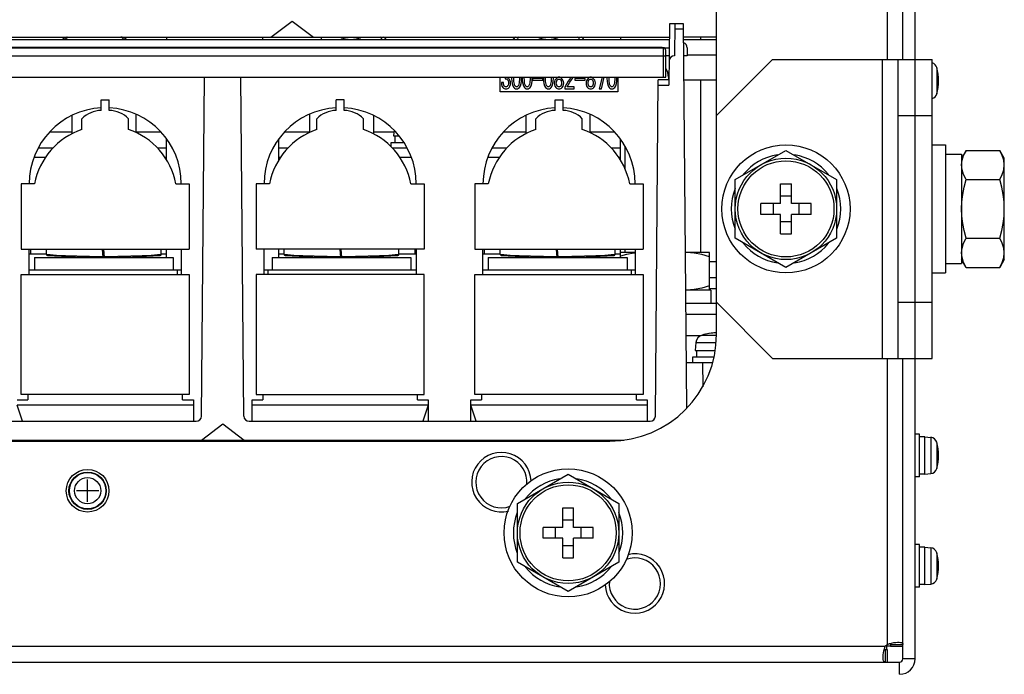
# Model space of a CAD drawing. Extents: x 33 to 410, y 33 to 287.
# Tile 14 of 90: x 99 to 117, y 62 to 74. Entities that reach past the tile are written whole.
import ezdxf

# ---------------------------------------------------------------- set-up
doc = ezdxf.new("R2010")
doc.units = 0
doc.header["$LTSCALE"] = 23.1
doc.linetypes.add('HIDDEN', pattern=[0.2, 0.1, -0.1])
for name, color, linetype in [('ALL_AXIS', 7, 'CONTINUOUS'), ('ALL_CURVE', 7, 'CONTINUOUS'), ('ALL_FEATURES', 7, 'CONTINUOUS'), ('DEFAULT_2', 8, 'HIDDEN')]:
    doc.layers.add(name, color=color, linetype=linetype)

msp = doc.modelspace()

# ---------------------------------------------------------------- linework, layer by layer
at = {"layer": 'ALL_AXIS', "color": 7, "linetype": 'CONTINUOUS'}
for p, q in [((84.449, 73.732), (110.949, 73.732)), ((110.949, 73.732), (110.949, 73.722)), ((105.928, 72.176), (105.919, 72.072)), ((106.115, 71.942), (105.869, 71.942)), ((105.869, 71.942), (105.869, 71.868)), ((105.919, 72.072), (106.02, 72.072)), ((105.944, 72.072), (105.944, 71.942)), ((112.319, 71.25), (113.269, 71.799)), ((113.269, 71.799), (114.219, 71.25)), ((116.009, 71.902), (116.259, 71.902)), ((116.259, 71.902), (116.259, 69.502)), ((116.644, 71.799), (116.559, 71.652)), ((116.644, 71.799), (117.274, 71.799)), ((117.359, 71.652), (117.274, 71.799)), ((116.259, 71.727), (116.559, 71.727)), ((116.559, 71.727), (116.559, 69.677)), ((117.359, 71.525), (117.349, 71.614)), ((117.359, 69.752), (117.359, 71.652)), ((112.319, 70.153), (112.319, 71.25)), ((114.219, 71.25), (114.219, 70.153)), ((116.644, 71.25), (117.274, 71.25)), ((113.269, 69.605), (112.319, 70.153)), ((114.219, 70.153), (113.269, 69.605)), ((116.644, 70.153), (117.274, 70.153)), ((99.119, 69.947), (99.119, 69.862)), ((106.319, 69.947), (106.319, 69.862)), ((107.619, 69.947), (107.619, 69.862)), ((110.444, 69.882), (110.169, 69.882)), ((111.414, 69.882), (111.388, 69.88)), ((111.839, 69.882), (111.388, 69.882)), ((111.839, 69.182), (111.839, 69.882)), ((116.644, 69.605), (116.559, 69.752)), ((117.359, 69.752), (117.274, 69.605)), ((117.349, 69.79), (117.359, 69.879)), ((116.259, 69.677), (116.559, 69.677)), ((116.644, 69.605), (116.597, 69.699)), ((116.644, 69.605), (117.274, 69.605)), ((116.009, 69.502), (116.259, 69.502)), ((111.864, 69.182), (111.394, 69.182)), ((111.864, 69.182), (111.864, 68.932)), ((111.969, 68.932), (111.396, 68.932)), ((111.582, 68.198), (111.569, 68.052)), ((111.921, 67.922), (111.519, 67.922)), ((111.519, 67.922), (111.519, 67.822)), ((111.569, 68.052), (111.944, 68.052)), ((111.594, 68.052), (111.594, 67.922)), ((115.769, 66.482), (115.689, 66.482)), ((115.769, 65.682), (115.769, 66.482)), ((115.869, 66.432), (115.769, 66.432)), ((115.869, 66.432), (115.981, 66.422)), ((115.869, 65.732), (115.869, 66.432)), ((108.239, 65.18), (109.189, 65.729)), ((109.189, 65.729), (110.139, 65.18)), ((115.769, 65.682), (115.689, 65.682)), ((115.869, 65.732), (115.769, 65.732)), ((115.869, 65.732), (115.981, 65.742)), ((108.239, 64.083), (108.239, 65.18)), ((110.139, 65.18), (110.139, 64.083)), ((115.769, 64.412), (115.689, 64.412)), ((115.769, 63.612), (115.769, 64.412)), ((115.869, 64.362), (115.769, 64.362)), ((115.869, 64.362), (115.981, 64.352)), ((115.869, 63.662), (115.869, 64.362)), ((109.189, 63.535), (108.239, 64.083)), ((110.139, 64.083), (109.189, 63.535)), ((115.869, 63.662), (115.769, 63.662)), ((115.869, 63.662), (115.981, 63.672)), ((115.769, 63.612), (115.689, 63.612))]:
    msp.add_line(p, q, dxfattribs=at)
at = {"layer": 'ALL_AXIS', "color": 9, "linetype": 'CONTINUOUS'}
for p, q in [((116.095, 73.348), (116.095, 72.856)), ((111.698, 68.338), (111.968, 68.338)), ((111.582, 68.198), (111.961, 68.198)), ((115.981, 66.422), (115.981, 65.742)), ((116.095, 66.328), (116.095, 65.836)), ((115.981, 64.352), (115.981, 63.672)), ((116.095, 64.258), (116.095, 63.766))]:
    msp.add_line(p, q, dxfattribs=at)
at = {"layer": 'ALL_AXIS', "color": 7, "linetype": 'CONTINUOUS'}
for points in [[(116.559, 71.525), (116.569, 71.614), (116.597, 71.705), (116.644, 71.799)], [(117.349, 71.614), (117.321, 71.705), (117.274, 71.799)], [(116.644, 71.25), (116.597, 71.345), (116.569, 71.435), (116.559, 71.525)], [(117.274, 71.25), (117.321, 71.345), (117.349, 71.435), (117.359, 71.525)], [(116.559, 70.702), (116.565, 70.837), (116.581, 70.973), (116.607, 71.109), (116.644, 71.25)], [(117.359, 70.702), (117.354, 70.837), (117.337, 70.973), (117.311, 71.109), (117.274, 71.25)], [(116.644, 70.153), (116.607, 70.295), (116.581, 70.431), (116.565, 70.567), (116.559, 70.702)], [(117.274, 70.153), (117.311, 70.295), (117.337, 70.431), (117.354, 70.567), (117.359, 70.702)], [(116.559, 69.879), (116.569, 69.969), (116.597, 70.059), (116.644, 70.153)], [(117.359, 69.879), (117.349, 69.969), (117.321, 70.059), (117.274, 70.153)], [(110.444, 69.875), (110.425, 69.873), (110.285, 69.848), (110.169, 69.815)], [(111.839, 69.806), (111.693, 69.848), (111.553, 69.873), (111.414, 69.882)], [(116.597, 69.699), (116.569, 69.79), (116.559, 69.879)], [(117.274, 69.605), (117.321, 69.699), (117.349, 69.79)], [(111.839, 69.258), (111.693, 69.216), (111.553, 69.191), (111.414, 69.182)]]:
    msp.add_lwpolyline(points, dxfattribs=at)
for centre, radius in [((113.269, 70.702), 1.2), ((113.269, 70.702), 0.95), ((100.189, 65.422), 0.4), ((100.189, 65.422), 0.35), ((109.189, 64.632), 1.2), ((109.189, 64.632), 0.95)]:
    msp.add_circle(centre, radius, dxfattribs=at)
at = {"layer": 'ALL_AXIS', "color": 9, "linetype": 'CONTINUOUS'}
for radius in [0.34, 0.246]:
    msp.add_circle((100.189, 65.422), radius, dxfattribs=at)
at = {"layer": 'ALL_AXIS', "color": 7, "linetype": 'CONTINUOUS'}
for centre, radius, start, end in [((100.319, 73.362), 0.75, 131.3057, 136.9495), ((100.319, 73.362), 0.75, 43.0505, 48.6943), ((105.119, 73.412), 0.75, 38.2119, 43.0505), ((108.819, 73.412), 0.75, 136.9495, 141.7881), ((108.819, 73.412), 0.75, 38.2119, 43.0505), ((115.97, 73.313), 0.13, 15.8809, 72.0138), ((115.229, 73.102), 0.9, 344.1191, 15.8809), ((115.97, 72.891), 0.13, 287.9862, 344.1191), ((113.269, 70.702), 1.025, 98.9514, 141.1554), ((113.269, 70.702), 1.025, 38.8446, 81.0486), ((113.269, 70.702), 1.025, 158.2267, 201.7733), ((113.269, 70.702), 1.025, 338.2267, 21.7733), ((113.269, 70.702), 1.025, 218.8446, 261.0486), ((113.269, 70.702), 1.025, 278.9514, 321.1554), ((111.741, 68.184), 0.16, 105.494, 175), ((112.019, 67.182), 1.2, 92.3946, 105.494), ((115.97, 66.293), 0.13, 15.8809, 85), ((115.229, 66.082), 0.9, 344.1191, 15.8809), ((107.939, 65.582), 0.48, 354.6858, 289.9398), ((115.97, 65.871), 0.13, 275, 344.1191), ((109.189, 64.632), 1.025, 98.9514, 141.1554), ((109.189, 64.632), 1.025, 38.8446, 81.0486), ((109.189, 64.632), 1.025, 158.2267, 201.7733), ((109.189, 64.632), 1.025, 338.2267, 21.7733), ((115.97, 64.223), 0.13, 15.8809, 85), ((115.229, 64.012), 0.9, 344.1191, 15.8809), ((110.439, 63.682), 0.48, 174.6858, 109.9398), ((109.189, 64.632), 1.025, 218.8446, 261.0486), ((109.189, 64.632), 1.025, 278.9514, 321.1554), ((115.97, 63.801), 0.13, 275, 344.1191)]:
    msp.add_arc(centre, radius, start, end, dxfattribs=at)
at = {"layer": 'ALL_CURVE', "color": 40, "linetype": 'CONTINUOUS'}
for p, q in [((116.129, 73.102), (116.104, 73.102)), ((116.129, 66.082), (116.104, 66.082)), ((100.189, 65.212), (100.189, 65.632)), ((100.399, 65.422), (99.979, 65.422)), ((116.129, 64.012), (116.104, 64.012))]:
    msp.add_line(p, q, dxfattribs=at)
for centre, radius, start, end in [((115.229, 73.102), 0.9, 346.5066, 13.4934), ((112.019, 67.182), 1.2, 92.3881, 101.7807), ((115.229, 66.082), 0.9, 346.5066, 13.4934), ((115.229, 64.012), 0.9, 346.5066, 13.4934)]:
    msp.add_arc(centre, radius, start, end, dxfattribs=at)
at = {"layer": 'ALL_FEATURES', "color": 7, "linetype": 'CONTINUOUS'}
for p, q in [((111.969, 68.352), (111.969, 86.522)), ((115.689, 73.502), (115.689, 86.522)), ((103.619, 73.922), (104.019, 74.222)), ((104.019, 74.222), (104.419, 73.922)), ((111.088, 74.172), (111.078, 73.023)), ((111.351, 74.172), (111.088, 74.172)), ((111.188, 74.172), (111.182, 73.572)), ((111.413, 66.971), (111.351, 74.172)), ((111.085, 73.872), (82.373, 73.872)), ((84.419, 73.922), (111.085, 73.922)), ((99.789, 73.922), (99.702, 73.872)), ((100.936, 73.872), (100.849, 73.922)), ((101.669, 73.922), (101.669, 73.872)), ((103.469, 73.872), (103.469, 73.922)), ((104.569, 73.872), (104.569, 73.922)), ((105.754, 73.911), (105.736, 73.922)), ((108.202, 73.922), (108.184, 73.911)), ((109.454, 73.911), (109.436, 73.922)), ((110.169, 73.922), (110.169, 73.872)), ((111.969, 73.922), (111.353, 73.922)), ((111.969, 73.872), (111.353, 73.872)), ((111.669, 73.922), (111.669, 73.872)), ((85.369, 73.722), (111.084, 73.722)), ((111.019, 73.172), (111.019, 73.672)), ((111.419, 73.722), (111.419, 73.572)), ((111.082, 73.572), (111.019, 73.572)), ((111.419, 73.572), (111.356, 73.572)), ((113.019, 73.502), (111.969, 72.452)), ((113.019, 73.502), (116.009, 73.502)), ((115.369, 67.902), (115.369, 73.502)), ((84.449, 73.172), (111.019, 73.172)), ((102.323, 66.821), (102.379, 73.172)), ((103.115, 66.821), (103.059, 73.172)), ((107.919, 72.895), (107.919, 73.172)), ((107.977, 73.067), (107.938, 73.067)), ((108.012, 73.171), (108.012, 73.136)), ((108.132, 73.172), (108.131, 73.148)), ((108.17, 73.148), (108.171, 73.172)), ((108.278, 73.172), (108.278, 73.148)), ((108.317, 73.148), (108.316, 73.172)), ((108.33, 73.172), (108.329, 73.148)), ((108.368, 73.148), (108.369, 73.172)), ((108.476, 73.172), (108.477, 73.148)), ((108.514, 73.097), (108.516, 73.148)), ((108.516, 73.148), (108.515, 73.172)), ((108.717, 73.148), (108.524, 73.148)), ((108.524, 73.148), (108.524, 73.115)), ((108.524, 73.115), (108.717, 73.115)), ((108.717, 73.115), (108.717, 73.148)), ((108.727, 73.172), (108.726, 73.148)), ((108.765, 73.148), (108.766, 73.172)), ((108.873, 73.172), (108.873, 73.148)), ((108.912, 73.148), (108.911, 73.172)), ((108.959, 73.172), (108.961, 73.169)), ((109.073, 73.169), (109.075, 73.172)), ((109.24, 73.172), (109.226, 73.148)), ((109.511, 73.148), (109.317, 73.148)), ((109.317, 73.148), (109.317, 73.115)), ((109.317, 73.115), (109.511, 73.115)), ((109.511, 73.115), (109.511, 73.148)), ((109.554, 73.172), (109.556, 73.169)), ((109.668, 73.169), (109.67, 73.172)), ((109.825, 73.172), (109.773, 72.949)), ((109.812, 72.949), (109.862, 73.172)), ((109.917, 73.172), (109.916, 73.148)), ((109.955, 73.148), (109.955, 73.172)), ((110.062, 73.172), (110.063, 73.148)), ((110.102, 73.148), (110.101, 73.172)), ((110.119, 73.172), (110.119, 72.895)), ((110.823, 66.821), (110.878, 73.122)), ((111.078, 73.122), (110.878, 73.122)), ((111.069, 73.172), (111.069, 73.122)), ((111.36, 73.122), (111.969, 73.122)), ((111.669, 73.122), (111.669, 69.882)), ((110.119, 72.895), (107.919, 72.895)), ((109.129, 72.982), (109.129, 72.949)), ((109.129, 72.949), (109.302, 72.949)), ((109.302, 72.988), (109.17, 72.988)), ((109.302, 72.949), (109.302, 72.988)), ((109.773, 72.949), (109.812, 72.949)), ((100.444, 72.745), (100.594, 72.745)), ((100.444, 72.545), (100.444, 72.745)), ((100.594, 72.545), (100.594, 72.745)), ((104.994, 72.745), (104.844, 72.745)), ((104.844, 72.545), (104.844, 72.745)), ((104.994, 72.545), (104.994, 72.745)), ((108.944, 72.745), (109.094, 72.745)), ((108.944, 72.545), (108.944, 72.745)), ((109.094, 72.545), (109.094, 72.745)), ((99.894, 72.451), (99.894, 72.108)), ((100.083, 72.191), (100.083, 72.391)), ((100.955, 72.191), (100.955, 72.391)), ((101.094, 72.474), (101.094, 72.133)), ((104.344, 72.474), (104.344, 72.133)), ((104.483, 72.191), (104.483, 72.391)), ((105.355, 72.191), (105.355, 72.391)), ((105.544, 72.451), (105.544, 72.108)), ((108.394, 72.451), (108.394, 72.108)), ((108.583, 72.191), (108.583, 72.391)), ((109.455, 72.191), (109.455, 72.391)), ((109.594, 72.474), (109.594, 72.133)), ((115.369, 72.452), (116.009, 72.452)), ((101.669, 71.616), (101.669, 72.013)), ((103.769, 71.616), (103.769, 72.013)), ((110.169, 71.616), (110.169, 72.013)), ((99.543, 71.842), (99.263, 71.842)), ((101.669, 71.842), (101.495, 71.842)), ((103.943, 71.842), (103.769, 71.842)), ((106.175, 71.842), (105.895, 71.842)), ((108.043, 71.842), (107.763, 71.842)), ((110.169, 71.842), (109.995, 71.842)), ((110.259, 71.44), (110.259, 71.873)), ((99.194, 71.172), (98.944, 71.172)), ((98.944, 71.172), (98.944, 69.947)), ((101.844, 71.172), (102.094, 71.172)), ((102.094, 71.172), (102.094, 69.947)), ((103.594, 71.172), (103.344, 71.172)), ((103.344, 71.172), (103.344, 69.947)), ((106.244, 71.172), (106.494, 71.172)), ((106.494, 71.172), (106.494, 69.947)), ((107.694, 71.172), (107.444, 71.172)), ((107.444, 71.172), (107.444, 69.947)), ((110.344, 71.172), (110.594, 71.172)), ((110.594, 71.172), (110.594, 69.947)), ((113.168, 71.172), (113.371, 71.172)), ((113.168, 70.803), (113.168, 71.172)), ((113.371, 70.803), (113.371, 71.172)), ((113.371, 70.942), (113.168, 70.942)), ((113.168, 70.803), (112.799, 70.803)), ((112.799, 70.6), (112.799, 70.803)), ((113.029, 70.803), (113.029, 70.6)), ((113.739, 70.803), (113.371, 70.803)), ((113.509, 70.803), (113.509, 70.6)), ((113.739, 70.6), (113.739, 70.803)), ((113.168, 70.6), (112.799, 70.6)), ((113.168, 70.232), (113.168, 70.6)), ((113.371, 70.462), (113.168, 70.462)), ((113.739, 70.6), (113.371, 70.6)), ((113.371, 70.232), (113.371, 70.6)), ((113.168, 70.232), (113.371, 70.232)), ((98.944, 69.947), (102.094, 69.947)), ((99.094, 69.472), (99.094, 69.947)), ((99.419, 69.85), (99.419, 69.947)), ((100.483, 69.792), (100.47, 69.947)), ((100.503, 69.792), (100.49, 69.947)), ((101.569, 69.85), (101.569, 69.947)), ((101.669, 69.792), (101.669, 69.947)), ((101.944, 69.947), (101.944, 69.472)), ((106.494, 69.947), (103.344, 69.947)), ((103.494, 69.472), (103.494, 69.947)), ((103.769, 69.792), (103.769, 69.947)), ((103.869, 69.85), (103.869, 69.947)), ((104.933, 69.792), (104.92, 69.947)), ((104.953, 69.792), (104.94, 69.947)), ((106.019, 69.85), (106.019, 69.947)), ((106.344, 69.947), (106.344, 69.472)), ((107.444, 69.947), (110.594, 69.947)), ((107.594, 69.472), (107.594, 69.947)), ((107.919, 69.85), (107.919, 69.947)), ((108.983, 69.792), (108.97, 69.947)), ((109.003, 69.792), (108.99, 69.947)), ((110.069, 69.85), (110.069, 69.947)), ((110.169, 69.792), (110.169, 69.947)), ((110.259, 69.882), (110.259, 69.947)), ((110.444, 69.947), (110.444, 69.472)), ((99.094, 69.862), (99.419, 69.862)), ((99.194, 69.792), (101.794, 69.792)), ((99.194, 69.792), (99.194, 69.562)), ((99.894, 69.805), (99.894, 69.792)), ((101.094, 69.804), (101.094, 69.792)), ((101.269, 69.813), (101.269, 69.792)), ((101.569, 69.862), (101.669, 69.862)), ((101.794, 69.792), (101.794, 69.562)), ((103.644, 69.792), (106.244, 69.792)), ((103.644, 69.792), (103.644, 69.562)), ((103.769, 69.862), (103.869, 69.862)), ((104.169, 69.813), (104.169, 69.792)), ((104.344, 69.805), (104.344, 69.792)), ((105.544, 69.804), (105.544, 69.792)), ((106.019, 69.862), (106.344, 69.862)), ((106.244, 69.792), (106.244, 69.562)), ((107.594, 69.862), (107.919, 69.862)), ((107.694, 69.792), (110.294, 69.792)), ((107.694, 69.792), (107.694, 69.562)), ((108.394, 69.805), (108.394, 69.792)), ((109.594, 69.804), (109.594, 69.792)), ((109.769, 69.813), (109.769, 69.792)), ((110.069, 69.862), (110.169, 69.862)), ((110.294, 69.792), (110.294, 69.562)), ((99.094, 69.562), (101.944, 69.562)), ((103.494, 69.562), (106.344, 69.562)), ((107.594, 69.562), (110.444, 69.562)), ((98.944, 69.472), (102.094, 69.472)), ((98.944, 67.222), (98.944, 69.472)), ((102.094, 69.472), (102.094, 67.222)), ((106.494, 69.472), (103.344, 69.472)), ((103.344, 69.472), (103.344, 67.222)), ((106.494, 67.222), (106.494, 69.472)), ((107.444, 69.472), (110.594, 69.472)), ((107.444, 67.222), (107.444, 69.472)), ((110.594, 69.472), (110.594, 67.222)), ((111.969, 69.412), (111.839, 69.412)), ((111.969, 68.952), (113.019, 67.902)), ((115.369, 68.952), (116.009, 68.952)), ((111.398, 68.732), (111.969, 68.732)), ((113.019, 67.902), (116.009, 67.902)), ((115.689, 62.272), (115.689, 67.902)), ((111.406, 67.822), (111.896, 67.822)), ((102.094, 67.222), (98.944, 67.222)), ((99.069, 67.222), (99.069, 67.122)), ((101.969, 67.122), (101.969, 67.222)), ((103.344, 67.222), (106.494, 67.222)), ((103.469, 67.222), (103.469, 67.122)), ((106.369, 67.122), (106.369, 67.222)), ((110.594, 67.222), (107.444, 67.222)), ((107.569, 67.222), (107.569, 67.122)), ((110.469, 67.122), (110.469, 67.222)), ((98.869, 67.122), (99.069, 67.122)), ((98.969, 66.722), (98.869, 67.022)), ((101.969, 67.122), (102.169, 67.122)), ((102.169, 67.122), (102.169, 66.722)), ((103.269, 67.122), (103.469, 67.122)), ((103.269, 66.722), (103.269, 67.122)), ((106.369, 67.122), (106.569, 67.122)), ((106.569, 67.022), (106.469, 66.722)), ((106.569, 67.122), (106.569, 66.722)), ((107.369, 67.122), (107.569, 67.122)), ((107.369, 66.722), (107.369, 67.122)), ((107.469, 66.722), (107.369, 67.022)), ((110.469, 67.122), (110.669, 67.122)), ((110.669, 67.122), (110.669, 66.722)), ((94.715, 66.722), (102.223, 66.722)), ((102.319, 66.372), (102.719, 66.672)), ((102.719, 66.672), (103.119, 66.372)), ((103.215, 66.722), (110.723, 66.722)), ((85.919, 66.372), (110.235, 66.372)), ((92.819, 66.352), (109.969, 66.352)), ((100.309, 66.372), (100.309, 66.352)), ((102.169, 66.352), (102.169, 66.372)), ((103.269, 66.352), (103.269, 66.372)), ((104.189, 66.372), (104.189, 66.352)), ((106.209, 66.352), (106.209, 66.372)), ((106.989, 66.352), (106.989, 66.372)), ((109.088, 65.102), (109.291, 65.102)), ((109.088, 64.733), (109.088, 65.102)), ((109.291, 64.733), (109.291, 65.102)), ((109.088, 64.733), (108.719, 64.733)), ((108.719, 64.53), (108.719, 64.733)), ((108.949, 64.733), (108.949, 64.53)), ((109.291, 64.872), (109.088, 64.872)), ((109.659, 64.733), (109.291, 64.733)), ((109.429, 64.733), (109.429, 64.53)), ((109.659, 64.53), (109.659, 64.733)), ((109.088, 64.53), (108.719, 64.53)), ((109.088, 64.162), (109.088, 64.53)), ((109.291, 64.392), (109.088, 64.392)), ((109.659, 64.53), (109.291, 64.53)), ((109.291, 64.162), (109.291, 64.53)), ((109.088, 64.162), (109.291, 64.162)), ((115.169, 62.543), (115.209, 62.557)), ((115.229, 62.543), (115.459, 62.543)), ((115.128, 62.442), (115.128, 62.212)), ((115.169, 62.212), (115.169, 62.442)), ((115.459, 62.502), (115.229, 62.502))]:
    msp.add_line(p, q, dxfattribs=at)
at = {"layer": 'ALL_FEATURES', "color": 9, "linetype": 'CONTINUOUS'}
for p, q in [((115.169, 73.502), (115.169, 86.522)), ((111.187, 74.073), (111.351, 74.073)), ((110.969, 73.722), (110.969, 73.172)), ((85.319, 73.572), (111.019, 73.572)), ((111.969, 73.582), (111.419, 73.582)), ((115.069, 73.502), (115.069, 67.902)), ((110.878, 73.023), (111.078, 73.023)), ((99.894, 72.142), (99.476, 72.142)), ((101.562, 72.142), (101.094, 72.142)), ((104.344, 72.142), (103.876, 72.142)), ((105.925, 72.142), (105.544, 72.142)), ((108.394, 72.142), (107.976, 72.142)), ((110.062, 72.142), (109.594, 72.142)), ((99.399, 71.666), (99.184, 71.666)), ((101.669, 71.666), (101.639, 71.666)), ((103.799, 71.666), (103.769, 71.666)), ((106.254, 71.666), (106.039, 71.666)), ((107.899, 71.666), (107.684, 71.666)), ((110.169, 71.666), (110.139, 71.666)), ((101.498, 69.845), (101.569, 69.85)), ((105.948, 69.845), (106.019, 69.85)), ((109.998, 69.845), (110.069, 69.85)), ((101.869, 69.562), (101.869, 69.472)), ((103.569, 69.472), (103.569, 69.562)), ((110.369, 69.562), (110.369, 69.472)), ((111.969, 69.712), (111.839, 69.712)), ((111.969, 69.207), (111.839, 69.207)), ((115.169, 62.543), (115.169, 67.902)), ((111.706, 67.822), (111.71, 67.371)), ((102.169, 67.022), (98.869, 67.022)), ((106.569, 67.022), (103.269, 67.022)), ((110.669, 67.022), (107.369, 67.022)), ((100.259, 66.352), (100.259, 66.372)), ((106.259, 66.372), (106.259, 66.352)), ((115.128, 62.502), (65.25, 62.502)), ((115.399, 61.982), (115.399, 62.212)), ((115.689, 62.272), (115.459, 62.272))]:
    msp.add_line(p, q, dxfattribs=at)
at = {"layer": 'ALL_FEATURES', "color": 3, "linetype": 'CONTINUOUS'}
for p, q in [((115.459, 73.502), (115.459, 86.522)), ((115.689, 67.902), (115.689, 73.502)), ((116.009, 67.902), (116.009, 73.502)), ((111.402, 68.332), (111.684, 68.332)), ((115.459, 62.272), (115.459, 67.902)), ((115.229, 62.543), (115.229, 62.502)), ((115.169, 62.442), (115.128, 62.442)), ((115.229, 62.512), (115.159, 62.512)), ((115.159, 62.442), (115.159, 62.512)), ((64.979, 62.212), (115.399, 62.212))]:
    msp.add_line(p, q, dxfattribs=at)
at = {"layer": 'ALL_FEATURES', "color": 7, "linetype": 'CONTINUOUS'}
for points in [[(107.938, 73.067), (107.94, 73.032), (107.948, 73.001), (107.963, 72.976)], [(107.992, 73.002), (107.982, 73.02), (107.977, 73.042), (107.977, 73.067)], [(108.012, 73.136), (108.027, 73.136), (108.041, 73.131), (108.053, 73.122)], [(108.053, 73.155), (108.065, 73.161), (108.075, 73.17), (108.077, 73.172)], [(108.087, 73.132), (108.077, 73.142), (108.065, 73.149), (108.053, 73.155)], [(108.053, 73.122), (108.064, 73.105), (108.07, 73.087), (108.072, 73.067)], [(108.072, 73.067), (108.07, 73.043), (108.065, 73.023), (108.056, 73.006)], [(108.084, 72.978), (108.1, 73.004), (108.108, 73.033), (108.111, 73.063)], [(108.111, 73.063), (108.108, 73.088), (108.1, 73.111), (108.087, 73.132)], [(108.131, 73.148), (108.133, 73.097), (108.14, 73.051), (108.152, 73.01), (108.172, 72.978)], [(108.202, 73), (108.191, 73.017), (108.183, 73.038), (108.177, 73.062), (108.173, 73.089), (108.171, 73.117), (108.17, 73.148)], [(108.278, 73.148), (108.278, 73.117), (108.275, 73.089), (108.272, 73.062), (108.266, 73.038), (108.257, 73.017), (108.246, 73)], [(108.277, 72.978), (108.296, 73.01), (108.309, 73.051), (108.315, 73.097), (108.317, 73.148)], [(108.329, 73.148), (108.331, 73.097), (108.338, 73.051), (108.351, 73.01), (108.37, 72.978)], [(108.4, 73), (108.389, 73.017), (108.381, 73.038), (108.375, 73.062), (108.371, 73.089), (108.369, 73.117), (108.368, 73.148)], [(108.477, 73.148), (108.476, 73.117), (108.474, 73.089), (108.47, 73.062), (108.464, 73.038), (108.456, 73.017), (108.444, 73)], [(108.475, 72.978), (108.494, 73.01), (108.507, 73.051), (108.514, 73.097)], [(108.726, 73.148), (108.728, 73.097), (108.735, 73.051), (108.747, 73.01), (108.766, 72.978)], [(108.797, 73), (108.786, 73.017), (108.778, 73.038), (108.772, 73.062), (108.768, 73.089), (108.766, 73.117), (108.765, 73.148)], [(108.873, 73.148), (108.873, 73.117), (108.87, 73.089), (108.866, 73.062), (108.861, 73.038), (108.852, 73.017), (108.841, 73)], [(108.872, 72.978), (108.891, 73.01), (108.904, 73.051), (108.91, 73.097), (108.912, 73.148)], [(108.956, 73.132), (108.942, 73.112), (108.933, 73.088), (108.929, 73.063)], [(108.929, 73.063), (108.932, 73.032), (108.94, 73.002), (108.956, 72.976)], [(108.983, 73.153), (108.973, 73.147), (108.964, 73.14), (108.956, 73.132)], [(108.961, 73.169), (108.968, 73.162), (108.975, 73.157), (108.983, 73.153)], [(108.968, 73.063), (108.97, 73.083), (108.975, 73.102), (108.985, 73.118)], [(108.985, 73.002), (108.975, 73.019), (108.97, 73.039), (108.968, 73.063)], [(108.985, 73.118), (108.994, 73.126), (109.005, 73.132), (109.017, 73.134)], [(109.017, 73.169), (109.006, 73.17), (109.003, 73.172)], [(109.031, 73.172), (109.028, 73.17), (109.017, 73.169)], [(109.017, 73.134), (109.03, 73.132), (109.041, 73.126), (109.05, 73.118)], [(109.05, 73.118), (109.059, 73.102), (109.065, 73.083), (109.067, 73.063)], [(109.067, 73.063), (109.065, 73.039), (109.059, 73.019), (109.05, 73.002)], [(109.051, 73.153), (109.059, 73.157), (109.067, 73.162), (109.073, 73.169)], [(109.078, 73.132), (109.071, 73.14), (109.061, 73.147), (109.051, 73.153)], [(109.106, 73.063), (109.102, 73.088), (109.093, 73.112), (109.078, 73.132)], [(109.078, 72.976), (109.095, 73.002), (109.103, 73.032), (109.106, 73.063)], [(109.226, 73.148), (109.19, 73.095), (109.158, 73.04), (109.129, 72.982)], [(109.17, 72.988), (109.195, 73.033), (109.222, 73.076), (109.251, 73.118)], [(109.251, 73.118), (109.276, 73.158), (109.281, 73.172)], [(109.551, 73.132), (109.537, 73.112), (109.528, 73.088), (109.524, 73.063)], [(109.524, 73.063), (109.527, 73.032), (109.535, 73.002), (109.551, 72.976)], [(109.578, 73.153), (109.568, 73.147), (109.559, 73.14), (109.551, 73.132)], [(109.556, 73.169), (109.563, 73.162), (109.57, 73.157), (109.578, 73.153)], [(109.563, 73.063), (109.565, 73.083), (109.57, 73.102), (109.58, 73.118)], [(109.58, 73.002), (109.57, 73.019), (109.565, 73.039), (109.563, 73.063)], [(109.58, 73.118), (109.589, 73.126), (109.6, 73.132), (109.612, 73.134)], [(109.612, 73.169), (109.601, 73.17), (109.598, 73.172)], [(109.626, 73.172), (109.623, 73.17), (109.612, 73.169)], [(109.612, 73.134), (109.625, 73.132), (109.636, 73.126), (109.644, 73.118)], [(109.644, 73.118), (109.654, 73.102), (109.66, 73.083), (109.661, 73.063)], [(109.661, 73.063), (109.66, 73.039), (109.654, 73.019), (109.644, 73.002)], [(109.646, 73.153), (109.654, 73.157), (109.662, 73.162), (109.668, 73.169)], [(109.673, 73.132), (109.665, 73.14), (109.656, 73.147), (109.646, 73.153)], [(109.7, 73.063), (109.697, 73.088), (109.688, 73.112), (109.673, 73.132)], [(109.673, 72.976), (109.69, 73.002), (109.698, 73.032), (109.7, 73.063)], [(109.916, 73.148), (109.918, 73.097), (109.924, 73.051), (109.937, 73.01), (109.956, 72.978)], [(109.987, 73), (109.976, 73.017), (109.967, 73.038), (109.962, 73.062), (109.958, 73.089), (109.955, 73.117), (109.955, 73.148)], [(110.063, 73.148), (110.062, 73.117), (110.06, 73.089), (110.056, 73.062), (110.05, 73.038), (110.042, 73.017), (110.031, 73)], [(110.061, 72.978), (110.081, 73.01), (110.093, 73.051), (110.1, 73.097), (110.102, 73.148)], [(107.963, 72.976), (107.976, 72.964), (107.991, 72.955), (108.007, 72.951), (108.024, 72.949)], [(108.024, 72.988), (108.012, 72.989), (108.001, 72.994), (107.992, 73.002)], [(108.056, 73.006), (108.047, 72.997), (108.036, 72.99), (108.024, 72.988)], [(108.024, 72.949), (108.041, 72.951), (108.057, 72.956), (108.071, 72.966), (108.084, 72.978)], [(108.172, 72.978), (108.186, 72.963), (108.204, 72.953), (108.224, 72.949)], [(108.224, 72.988), (108.216, 72.989), (108.208, 72.994), (108.202, 73)], [(108.246, 73), (108.24, 72.994), (108.233, 72.989), (108.224, 72.988)], [(108.224, 72.949), (108.245, 72.953), (108.262, 72.963), (108.277, 72.978)], [(108.37, 72.978), (108.385, 72.963), (108.402, 72.953), (108.422, 72.949)], [(108.422, 72.988), (108.414, 72.989), (108.407, 72.994), (108.4, 73)], [(108.444, 73), (108.438, 72.994), (108.431, 72.989), (108.422, 72.988)], [(108.422, 72.949), (108.443, 72.953), (108.461, 72.963), (108.475, 72.978)], [(108.766, 72.978), (108.781, 72.963), (108.799, 72.953), (108.819, 72.949)], [(108.819, 72.988), (108.811, 72.989), (108.803, 72.994), (108.797, 73)], [(108.841, 73), (108.835, 72.994), (108.828, 72.989), (108.819, 72.988)], [(108.819, 72.949), (108.839, 72.953), (108.857, 72.963), (108.872, 72.978)], [(108.956, 72.976), (108.969, 72.964), (108.984, 72.955), (109, 72.951), (109.017, 72.949)], [(109.017, 72.986), (109.005, 72.988), (108.994, 72.993), (108.985, 73.002)], [(109.05, 73.002), (109.041, 72.993), (109.03, 72.988), (109.017, 72.986)], [(109.017, 72.949), (109.034, 72.951), (109.051, 72.955), (109.066, 72.964), (109.078, 72.976)], [(109.551, 72.976), (109.564, 72.964), (109.579, 72.955), (109.595, 72.951), (109.612, 72.949)], [(109.612, 72.986), (109.6, 72.988), (109.589, 72.993), (109.58, 73.002)], [(109.644, 73.002), (109.636, 72.993), (109.625, 72.988), (109.612, 72.986)], [(109.612, 72.949), (109.629, 72.951), (109.646, 72.955), (109.661, 72.964), (109.673, 72.976)], [(109.956, 72.978), (109.971, 72.963), (109.989, 72.953), (110.009, 72.949)], [(110.009, 72.988), (110.001, 72.989), (109.993, 72.994), (109.987, 73)], [(110.031, 73), (110.025, 72.994), (110.017, 72.989), (110.009, 72.988)], [(110.009, 72.949), (110.029, 72.953), (110.047, 72.963), (110.061, 72.978)], [(99.419, 69.85), (99.421, 69.841), (99.427, 69.834), (99.438, 69.83)], [(101.55, 69.83), (101.561, 69.834), (101.567, 69.841), (101.569, 69.85)], [(103.869, 69.85), (103.871, 69.841), (103.877, 69.834), (103.888, 69.83)], [(106, 69.83), (106.011, 69.834), (106.017, 69.841), (106.019, 69.85)], [(107.919, 69.85), (107.921, 69.841), (107.927, 69.834), (107.938, 69.83)], [(110.05, 69.83), (110.061, 69.834), (110.067, 69.841), (110.069, 69.85)], [(115.209, 62.557), (115.249, 62.567), (115.288, 62.575), (115.325, 62.58), (115.359, 62.582), (115.374, 62.583)], [(115.374, 62.583), (115.388, 62.582), (115.414, 62.58), (115.434, 62.575), (115.448, 62.567), (115.456, 62.557), (115.459, 62.543)], [(115.088, 62.297), (115.089, 62.312), (115.091, 62.346), (115.096, 62.383), (115.104, 62.422)], [(115.104, 62.422), (115.114, 62.462), (115.128, 62.502)], [(115.128, 62.212), (115.114, 62.215), (115.104, 62.223), (115.096, 62.237), (115.091, 62.257), (115.089, 62.283), (115.088, 62.297)]]:
    msp.add_lwpolyline(points, dxfattribs=at)
at = {"layer": 'ALL_FEATURES', "color": 9, "linetype": 'CONTINUOUS'}
for points in [[(99.419, 69.85), (99.485, 69.845), (99.603, 69.838), (99.773, 69.829)], [(99.773, 69.829), (99.985, 69.82), (100.226, 69.814), (100.481, 69.812)], [(100.501, 69.812), (100.756, 69.814), (100.996, 69.82)], [(100.996, 69.82), (101.208, 69.829), (101.378, 69.838), (101.498, 69.845)], [(103.869, 69.85), (103.935, 69.845), (104.053, 69.838), (104.223, 69.829)], [(104.223, 69.829), (104.435, 69.82), (104.676, 69.814), (104.931, 69.812)], [(104.951, 69.812), (105.206, 69.814), (105.446, 69.82)], [(105.446, 69.82), (105.658, 69.829), (105.828, 69.838), (105.948, 69.845)], [(107.919, 69.85), (107.985, 69.845), (108.103, 69.838), (108.273, 69.829)], [(108.273, 69.829), (108.485, 69.82), (108.726, 69.814), (108.981, 69.812)], [(109.001, 69.812), (109.256, 69.814), (109.496, 69.82)], [(109.496, 69.82), (109.708, 69.829), (109.878, 69.838), (109.998, 69.845)]]:
    msp.add_lwpolyline(points, dxfattribs=at)
at = {"layer": 'ALL_FEATURES', "color": 3, "linetype": 'CONTINUOUS'}
for points in [[(115.229, 62.543), (115.229, 62.555), (115.228, 62.562)], [(115.109, 62.443), (115.118, 62.442), (115.128, 62.442)]]:
    msp.add_lwpolyline(points, dxfattribs=at)
at = {"layer": 'ALL_FEATURES', "color": 7, "linetype": 'CONTINUOUS'}
for centre in [(113.269, 70.702), (109.189, 64.632)]:
    msp.add_circle(centre, 0.9, dxfattribs=at)
for centre, radius, start, end in [((105.119, 73.412), 0.808, 34.7977, 38.1564), ((108.819, 73.412), 0.808, 141.8436, 145.2023), ((108.819, 73.412), 0.808, 34.7977, 38.1564), ((111.319, 73.722), 0.1, 0, 69.6162), ((110.969, 73.672), 0.05, 0, 90), ((111.181, 73.472), 0.1, 89.5022, 179.5), ((110.769, 73.172), 0.3, 0, 33.5218), ((100.519, 71.172), 1.425, 93.017, 180), ((100.444, 72.045), 0.5, 90, 136.2005), ((100.519, 71.172), 1.425, 0, 86.983), ((100.594, 72.045), 0.5, 43.7995, 90), ((104.919, 71.172), 1.425, 93.017, 180), ((104.844, 72.045), 0.5, 90, 136.2005), ((104.919, 71.172), 1.425, 0, 86.983), ((104.994, 72.045), 0.5, 43.7995, 90), ((109.019, 71.172), 1.425, 93.017, 180), ((108.944, 72.045), 0.5, 90, 136.2005), ((109.019, 71.172), 1.425, 0, 86.983), ((109.094, 72.045), 0.5, 43.7995, 90), ((100.519, 70.913), 1.35, 108.837, 168.9563), ((100.519, 70.913), 1.35, 11.0437, 71.163), ((104.919, 70.913), 1.35, 108.837, 168.9563), ((104.919, 70.913), 1.35, 11.0437, 71.163), ((109.019, 70.913), 1.35, 108.837, 168.9563), ((109.019, 70.913), 1.35, 11.0437, 71.163), ((100.494, 84.517), 14.725, 265.8859, 269.9499), ((100.494, 84.517), 14.725, 270.0357, 274.1139), ((104.944, 84.517), 14.725, 265.8859, 269.9499), ((104.944, 84.517), 14.725, 270.0357, 274.1139), ((108.994, 84.517), 14.725, 265.8859, 269.9499), ((108.994, 84.517), 14.725, 270.0357, 274.1139), ((109.969, 68.352), 2, 270, 360), ((102.223, 66.822), 0.1, 270, 359.5), ((103.215, 66.822), 0.1, 180.5, 270), ((110.723, 66.822), 0.1, 270, 359.5), ((107.939, 65.582), 0.557, 2.2581, 283.5208), ((110.439, 63.682), 0.557, 182.2581, 103.5208), ((115.288, 62.383), 0.2, 126.6353, 143.3647), ((115.399, 62.272), 0.29, 270, 360)]:
    msp.add_arc(centre, radius, start, end, dxfattribs=at)
at = {"layer": 'ALL_FEATURES', "color": 3, "linetype": 'CONTINUOUS'}
msp.add_arc((115.399, 62.272), 0.06, 270, 360, dxfattribs=at)
at = {"layer": 'DEFAULT_2', "color": 8, "linetype": 'HIDDEN'}
for centre in [(105.119, 73.412), (108.819, 73.412)]:
    msp.add_arc(centre, 0.5, 66.9375, 113.0625, dxfattribs=at)

doc.saveas('drawing.dxf')
